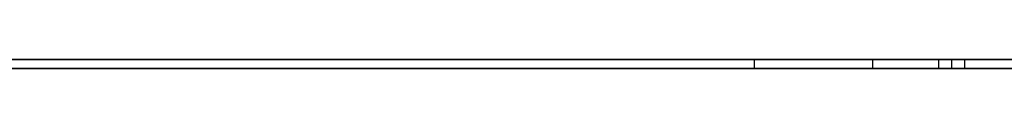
# Model space of a CAD drawing. Extents: x -3.09 to 3.09, y 0 to 2.31.
# Tile 155 of 177: x -1.3201725 to -1.3092117, y 2.2349 to 2.235. Entities that reach past the tile are written whole.
import ezdxf

# ---------------------------------------------------------------- set-up
doc = ezdxf.new("R2010")
doc.units = 0
doc.layers.get('0').update_dxf_attribs({"linetype": 'CONTINUOUS'})

# ---------------------------------------------------------------- blocks, each defined once
blk = doc.blocks.new('*U1')
at = {"extrusion": (0, 1, 0)}
for p, q in [((3.018, 2.235, -0.83), (-3.018, 2.235, -0.83)), ((-3.018, 2.235, 0.83), (3.018, 2.235, 0.83))]:
    blk.add_line(p, q, dxfattribs=at)
for p, q in [((3.018, 2.235, -0.83), (-3.018, 2.235, -0.83)), ((-1.311998, 2.235, -0.042325), (-1.311998, 2.2349, -0.042325)), ((-1.311998, 2.235, -0.042325), (-1.311998, 2.2349, -0.042325)), ((-1.310679, 2.235, -0.083734), (-1.310679, 2.2349, -0.083734)), ((-1.310679, 2.235, -0.083734), (-1.310679, 2.2349, -0.083734)), ((-1.309946, 2.235, -0.093848), (-1.309946, 2.2349, -0.093848)), ((-1.309946, 2.235, -0.093848), (-1.309946, 2.2349, -0.093848)), ((-1.309946, 2.235, -0.041812), (-1.309946, 2.2349, -0.041812)), ((-1.309946, 2.235, -0.041812), (-1.309946, 2.2349, -0.041812)), ((-1.309799, 2.235, -0.009711), (-1.309799, 2.2349, -0.009711)), ((-1.309799, 2.235, -0.009711), (-1.309799, 2.2349, -0.009711)), ((-1.309653, 2.235, 0.000916), (-1.309653, 2.2349, 0.000916)), ((-1.309653, 2.235, 0.000916), (-1.309653, 2.2349, 0.000916))]:
    blk.add_line(p, q)
at = {"extrusion": (0, 0, -1)}
blk.add_line((-3.018, 2.235, 0.83), (3.018, 2.235, 0.83), dxfattribs=at)
for points in [[(-1.30965, 2.235, 0.000916), (-1.31, 2.235, 0.000915), (-1.31034, 2.235, 0.000913), (-1.31068, 2.235, 0.000908), (-1.31101, 2.235, 0.000902), (-1.31135, 2.235, 0.000893), (-1.31169, 2.235, 0.000883), (-1.31202, 2.235, 0.000872), (-1.31235, 2.235, 0.000858), (-1.31268, 2.235, 0.000843), (-1.31301, 2.235, 0.000825), (-1.31334, 2.235, 0.000806), (-1.31366, 2.235, 0.000785), (-1.31399, 2.235, 0.000763), (-1.31431, 2.235, 0.000738), (-1.31463, 2.235, 0.000712), (-1.31495, 2.235, 0.000684), (-1.31527, 2.235, 0.000654), (-1.31558, 2.235, 0.000622), (-1.3159, 2.235, 0.000588), (-1.31621, 2.235, 0.000553), (-1.31652, 2.235, 0.000516), (-1.31683, 2.235, 0.000477), (-1.31714, 2.235, 0.000436), (-1.31744, 2.235, 0.000393), (-1.31775, 2.235, 0.000349), (-1.31805, 2.235, 0.000302), (-1.31835, 2.235, 0.000254), (-1.31865, 2.235, 0.000204), (-1.31895, 2.235, 0.000152), (-1.31925, 2.235, 0.000099), (-1.31954, 2.235, 0.000044), (-1.31984, 2.235, -0.000014), (-1.32013, 2.235, -0.000073), (-1.32042, 2.235, -0.000134)], [(-1.30965, 2.235, 0.000916), (-1.31, 2.235, 0.000915), (-1.31034, 2.235, 0.000913), (-1.31068, 2.235, 0.000908), (-1.31101, 2.235, 0.000902), (-1.31135, 2.235, 0.000893), (-1.31169, 2.235, 0.000883), (-1.31202, 2.235, 0.000872), (-1.31235, 2.235, 0.000858), (-1.31268, 2.235, 0.000843), (-1.31301, 2.235, 0.000825), (-1.31334, 2.235, 0.000806), (-1.31366, 2.235, 0.000785), (-1.31399, 2.235, 0.000763), (-1.31431, 2.235, 0.000738), (-1.31463, 2.235, 0.000712), (-1.31495, 2.235, 0.000684), (-1.31527, 2.235, 0.000654), (-1.31558, 2.235, 0.000622), (-1.3159, 2.235, 0.000588), (-1.31621, 2.235, 0.000553), (-1.31652, 2.235, 0.000516), (-1.31683, 2.235, 0.000477), (-1.31714, 2.235, 0.000436), (-1.31744, 2.235, 0.000393), (-1.31775, 2.235, 0.000349), (-1.31805, 2.235, 0.000302), (-1.31835, 2.235, 0.000254), (-1.31865, 2.235, 0.000204), (-1.31895, 2.235, 0.000152), (-1.31925, 2.235, 0.000099), (-1.31954, 2.235, 0.000044), (-1.31984, 2.235, -0.000014), (-1.32013, 2.235, -0.000073), (-1.32042, 2.235, -0.000134)], [(-1.32038, 2.235, -0.092753), (-1.32012, 2.235, -0.092811), (-1.31986, 2.235, -0.092868), (-1.3196, 2.235, -0.092923), (-1.31933, 2.235, -0.092977), (-1.31907, 2.235, -0.093029), (-1.3188, 2.235, -0.093079), (-1.31854, 2.235, -0.093128), (-1.31827, 2.235, -0.093175), (-1.318, 2.235, -0.093221), (-1.31773, 2.235, -0.093265), (-1.31746, 2.235, -0.093307), (-1.31718, 2.235, -0.093348), (-1.31691, 2.235, -0.093387), (-1.31663, 2.235, -0.093425), (-1.31636, 2.235, -0.093461), (-1.31608, 2.235, -0.093495), (-1.3158, 2.235, -0.093528), (-1.31552, 2.235, -0.093559), (-1.31524, 2.235, -0.093589), (-1.31495, 2.235, -0.093617), (-1.31467, 2.235, -0.093643), (-1.31438, 2.235, -0.093668), (-1.3141, 2.235, -0.093691), (-1.31381, 2.235, -0.093713), (-1.31352, 2.235, -0.093732), (-1.31323, 2.235, -0.093751), (-1.31294, 2.235, -0.093768), (-1.31264, 2.235, -0.093783), (-1.31235, 2.235, -0.093797), (-1.31205, 2.235, -0.093809), (-1.31176, 2.235, -0.093819), (-1.31146, 2.235, -0.093828), (-1.31116, 2.235, -0.093835), (-1.31086, 2.235, -0.09384), (-1.31055, 2.235, -0.093844), (-1.31025, 2.235, -0.093847), (-1.30995, 2.235, -0.093848)], [(-1.312, 2.235, -0.042325), (-1.31238, 2.235, -0.042416), (-1.31276, 2.235, -0.042507), (-1.31314, 2.235, -0.042598), (-1.31351, 2.235, -0.042689), (-1.31388, 2.235, -0.04278), (-1.31425, 2.235, -0.042872), (-1.31462, 2.235, -0.042964), (-1.31498, 2.235, -0.043056), (-1.31534, 2.235, -0.043149), (-1.3157, 2.235, -0.043242), (-1.31605, 2.235, -0.043335), (-1.31641, 2.235, -0.043428), (-1.31676, 2.235, -0.043521), (-1.3171, 2.235, -0.043615), (-1.31745, 2.235, -0.043709), (-1.31779, 2.235, -0.043803), (-1.31813, 2.235, -0.043897), (-1.31846, 2.235, -0.043991), (-1.3188, 2.235, -0.044086), (-1.31913, 2.235, -0.044181), (-1.31946, 2.235, -0.044276), (-1.31978, 2.235, -0.044372), (-1.3201, 2.235, -0.044467), (-1.32042, 2.235, -0.044563)], [(-1.312, 2.235, -0.042325), (-1.31238, 2.235, -0.042416), (-1.31276, 2.235, -0.042507), (-1.31314, 2.235, -0.042598), (-1.31351, 2.235, -0.042689), (-1.31388, 2.235, -0.04278), (-1.31425, 2.235, -0.042872), (-1.31462, 2.235, -0.042964), (-1.31498, 2.235, -0.043056), (-1.31534, 2.235, -0.043149), (-1.3157, 2.235, -0.043242), (-1.31605, 2.235, -0.043335), (-1.31641, 2.235, -0.043428), (-1.31676, 2.235, -0.043521), (-1.3171, 2.235, -0.043615), (-1.31745, 2.235, -0.043709), (-1.31779, 2.235, -0.043803), (-1.31813, 2.235, -0.043897), (-1.31846, 2.235, -0.043991), (-1.3188, 2.235, -0.044086), (-1.31913, 2.235, -0.044181), (-1.31946, 2.235, -0.044276), (-1.31978, 2.235, -0.044372), (-1.3201, 2.235, -0.044467), (-1.32042, 2.235, -0.044563)], [(-1.32038, 2.235, -0.092753), (-1.32012, 2.235, -0.092811), (-1.31986, 2.235, -0.092868), (-1.3196, 2.235, -0.092923), (-1.31933, 2.235, -0.092977), (-1.31907, 2.235, -0.093029), (-1.3188, 2.235, -0.093079), (-1.31854, 2.235, -0.093128), (-1.31827, 2.235, -0.093175), (-1.318, 2.235, -0.093221), (-1.31773, 2.235, -0.093265), (-1.31746, 2.235, -0.093307), (-1.31718, 2.235, -0.093348), (-1.31691, 2.235, -0.093387), (-1.31663, 2.235, -0.093425), (-1.31636, 2.235, -0.093461), (-1.31608, 2.235, -0.093495), (-1.3158, 2.235, -0.093528), (-1.31552, 2.235, -0.093559), (-1.31524, 2.235, -0.093589), (-1.31495, 2.235, -0.093617), (-1.31467, 2.235, -0.093643), (-1.31438, 2.235, -0.093668), (-1.3141, 2.235, -0.093691), (-1.31381, 2.235, -0.093713), (-1.31352, 2.235, -0.093732), (-1.31323, 2.235, -0.093751), (-1.31294, 2.235, -0.093768), (-1.31264, 2.235, -0.093783), (-1.31235, 2.235, -0.093797), (-1.31205, 2.235, -0.093809), (-1.31176, 2.235, -0.093819), (-1.31146, 2.235, -0.093828), (-1.31116, 2.235, -0.093835), (-1.31086, 2.235, -0.09384), (-1.31055, 2.235, -0.093844), (-1.31025, 2.235, -0.093847), (-1.30995, 2.235, -0.093848)], [(-1.3202, 2.235, -0.011505), (-1.32003, 2.235, -0.011438), (-1.31986, 2.235, -0.011373), (-1.31968, 2.235, -0.011308), (-1.31951, 2.235, -0.011245), (-1.31933, 2.235, -0.011183), (-1.31916, 2.235, -0.011122), (-1.31898, 2.235, -0.011063), (-1.3188, 2.235, -0.011005), (-1.31862, 2.235, -0.010948), (-1.31844, 2.235, -0.010892), (-1.31826, 2.235, -0.010838), (-1.31808, 2.235, -0.010785), (-1.31789, 2.235, -0.010733), (-1.31771, 2.235, -0.010683), (-1.31752, 2.235, -0.010633), (-1.31734, 2.235, -0.010585), (-1.31715, 2.235, -0.010539), (-1.31696, 2.235, -0.010493), (-1.31678, 2.235, -0.010449), (-1.31659, 2.235, -0.010407), (-1.31639, 2.235, -0.010365), (-1.3162, 2.235, -0.010325), (-1.31601, 2.235, -0.010286), (-1.31582, 2.235, -0.010248), (-1.31562, 2.235, -0.010212), (-1.31543, 2.235, -0.010177), (-1.31523, 2.235, -0.010143), (-1.31503, 2.235, -0.01011), (-1.31484, 2.235, -0.010079), (-1.31464, 2.235, -0.010049), (-1.31444, 2.235, -0.01002), (-1.31423, 2.235, -0.009993), (-1.31403, 2.235, -0.009966), (-1.31383, 2.235, -0.009942), (-1.31363, 2.235, -0.009918), (-1.31342, 2.235, -0.009896), (-1.31322, 2.235, -0.009874), (-1.31301, 2.235, -0.009855), (-1.3128, 2.235, -0.009836), (-1.31259, 2.235, -0.009819), (-1.31238, 2.235, -0.009803), (-1.31217, 2.235, -0.009788), (-1.31196, 2.235, -0.009775), (-1.31175, 2.235, -0.009763), (-1.31154, 2.235, -0.009752), (-1.31132, 2.235, -0.009742), (-1.31111, 2.235, -0.009734), (-1.31089, 2.235, -0.009727), (-1.31068, 2.235, -0.009721), (-1.31046, 2.235, -0.009717), (-1.31024, 2.235, -0.009713), (-1.31002, 2.235, -0.009712), (-1.3098, 2.235, -0.009711)], [(-1.3202, 2.235, -0.011505), (-1.32003, 2.235, -0.011438), (-1.31986, 2.235, -0.011373), (-1.31968, 2.235, -0.011308), (-1.31951, 2.235, -0.011245), (-1.31933, 2.235, -0.011183), (-1.31916, 2.235, -0.011122), (-1.31898, 2.235, -0.011063), (-1.3188, 2.235, -0.011005), (-1.31862, 2.235, -0.010948), (-1.31844, 2.235, -0.010892), (-1.31826, 2.235, -0.010838), (-1.31808, 2.235, -0.010785), (-1.31789, 2.235, -0.010733), (-1.31771, 2.235, -0.010683), (-1.31752, 2.235, -0.010633), (-1.31734, 2.235, -0.010585), (-1.31715, 2.235, -0.010539), (-1.31696, 2.235, -0.010493), (-1.31678, 2.235, -0.010449), (-1.31659, 2.235, -0.010407), (-1.31639, 2.235, -0.010365), (-1.3162, 2.235, -0.010325), (-1.31601, 2.235, -0.010286), (-1.31582, 2.235, -0.010248), (-1.31562, 2.235, -0.010212), (-1.31543, 2.235, -0.010177), (-1.31523, 2.235, -0.010143), (-1.31503, 2.235, -0.01011), (-1.31484, 2.235, -0.010079), (-1.31464, 2.235, -0.010049), (-1.31444, 2.235, -0.01002), (-1.31423, 2.235, -0.009993), (-1.31403, 2.235, -0.009966), (-1.31383, 2.235, -0.009942), (-1.31363, 2.235, -0.009918), (-1.31342, 2.235, -0.009896), (-1.31322, 2.235, -0.009874), (-1.31301, 2.235, -0.009855), (-1.3128, 2.235, -0.009836), (-1.31259, 2.235, -0.009819), (-1.31238, 2.235, -0.009803), (-1.31217, 2.235, -0.009788), (-1.31196, 2.235, -0.009775), (-1.31175, 2.235, -0.009763), (-1.31154, 2.235, -0.009752), (-1.31132, 2.235, -0.009742), (-1.31111, 2.235, -0.009734), (-1.31089, 2.235, -0.009727), (-1.31068, 2.235, -0.009721), (-1.31046, 2.235, -0.009717), (-1.31024, 2.235, -0.009713), (-1.31002, 2.235, -0.009712), (-1.3098, 2.235, -0.009711)], [(-1.31068, 2.235, -0.083734), (-1.31087, 2.235, -0.083733), (-1.31105, 2.235, -0.083732), (-1.31124, 2.235, -0.08373), (-1.31143, 2.235, -0.083727), (-1.31161, 2.235, -0.083723), (-1.3118, 2.235, -0.083718), (-1.31198, 2.235, -0.083712), (-1.31216, 2.235, -0.083706), (-1.31235, 2.235, -0.083698), (-1.31253, 2.235, -0.08369), (-1.31271, 2.235, -0.083681), (-1.31289, 2.235, -0.083671), (-1.31307, 2.235, -0.08366), (-1.31324, 2.235, -0.083649), (-1.31342, 2.235, -0.083636), (-1.3136, 2.235, -0.083623), (-1.31377, 2.235, -0.083608), (-1.31395, 2.235, -0.083593), (-1.31412, 2.235, -0.083577), (-1.3143, 2.235, -0.08356), (-1.31447, 2.235, -0.083542), (-1.31464, 2.235, -0.083524), (-1.31481, 2.235, -0.083504), (-1.31498, 2.235, -0.083484), (-1.31515, 2.235, -0.083462), (-1.31532, 2.235, -0.08344), (-1.31549, 2.235, -0.083417), (-1.31565, 2.235, -0.083393), (-1.31582, 2.235, -0.083369), (-1.31598, 2.235, -0.083343), (-1.31615, 2.235, -0.083317), (-1.31631, 2.235, -0.083289), (-1.31648, 2.235, -0.083261), (-1.31664, 2.235, -0.083232), (-1.3168, 2.235, -0.083202), (-1.31696, 2.235, -0.083171), (-1.31712, 2.235, -0.08314), (-1.31728, 2.235, -0.083107), (-1.31744, 2.235, -0.083074), (-1.31759, 2.235, -0.083039), (-1.31775, 2.235, -0.083004), (-1.31791, 2.235, -0.082968), (-1.31806, 2.235, -0.082931), (-1.31822, 2.235, -0.082894), (-1.31837, 2.235, -0.082855), (-1.31852, 2.235, -0.082816), (-1.31867, 2.235, -0.082775), (-1.31882, 2.235, -0.082734), (-1.31897, 2.235, -0.082692), (-1.31912, 2.235, -0.082649), (-1.31927, 2.235, -0.082605), (-1.31942, 2.235, -0.08256), (-1.31957, 2.235, -0.082515), (-1.31971, 2.235, -0.082468), (-1.31986, 2.235, -0.082421), (-1.32, 2.235, -0.082373), (-1.32015, 2.235, -0.082324), (-1.32029, 2.235, -0.082274)], [(-1.32025, 2.235, -0.057621), (-1.32001, 2.235, -0.057513), (-1.31977, 2.235, -0.057407), (-1.31953, 2.235, -0.057301), (-1.31928, 2.235, -0.057195), (-1.31903, 2.235, -0.057091), (-1.31877, 2.235, -0.056987), (-1.31852, 2.235, -0.056883), (-1.31826, 2.235, -0.05678), (-1.318, 2.235, -0.056678), (-1.31774, 2.235, -0.056577), (-1.31747, 2.235, -0.056476), (-1.3172, 2.235, -0.056376), (-1.31693, 2.235, -0.056277), (-1.31665, 2.235, -0.056178), (-1.31638, 2.235, -0.05608), (-1.3161, 2.235, -0.055982), (-1.31581, 2.235, -0.055886), (-1.31553, 2.235, -0.055789), (-1.31524, 2.235, -0.055694), (-1.31495, 2.235, -0.055599), (-1.31465, 2.235, -0.055505), (-1.31435, 2.235, -0.055411), (-1.31405, 2.235, -0.055318), (-1.31375, 2.235, -0.055226), (-1.31345, 2.235, -0.055135), (-1.31314, 2.235, -0.055044), (-1.31283, 2.235, -0.054953), (-1.31251, 2.235, -0.054864), (-1.3122, 2.235, -0.054775), (-1.31188, 2.235, -0.054686), (-1.31156, 2.235, -0.054599), (-1.31123, 2.235, -0.054512), (-1.31091, 2.235, -0.054425), (-1.31058, 2.235, -0.05434), (-1.31024, 2.235, -0.054255), (-1.30991, 2.235, -0.05417), (-1.30957, 2.235, -0.054087), (-1.30923, 2.235, -0.054003), (-1.30888, 2.235, -0.053921)], [(-1.32025, 2.235, -0.057621), (-1.32001, 2.235, -0.057513), (-1.31977, 2.235, -0.057407), (-1.31953, 2.235, -0.057301), (-1.31928, 2.235, -0.057195), (-1.31903, 2.235, -0.057091), (-1.31877, 2.235, -0.056987), (-1.31852, 2.235, -0.056883), (-1.31826, 2.235, -0.05678), (-1.318, 2.235, -0.056678), (-1.31774, 2.235, -0.056577), (-1.31747, 2.235, -0.056476), (-1.3172, 2.235, -0.056376), (-1.31693, 2.235, -0.056277), (-1.31665, 2.235, -0.056178), (-1.31638, 2.235, -0.05608), (-1.3161, 2.235, -0.055982), (-1.31581, 2.235, -0.055886), (-1.31553, 2.235, -0.055789), (-1.31524, 2.235, -0.055694), (-1.31495, 2.235, -0.055599), (-1.31465, 2.235, -0.055505), (-1.31435, 2.235, -0.055411), (-1.31405, 2.235, -0.055318), (-1.31375, 2.235, -0.055226), (-1.31345, 2.235, -0.055135), (-1.31314, 2.235, -0.055044), (-1.31283, 2.235, -0.054953), (-1.31251, 2.235, -0.054864), (-1.3122, 2.235, -0.054775), (-1.31188, 2.235, -0.054686), (-1.31156, 2.235, -0.054599), (-1.31123, 2.235, -0.054512), (-1.31091, 2.235, -0.054425), (-1.31058, 2.235, -0.05434), (-1.31024, 2.235, -0.054255), (-1.30991, 2.235, -0.05417), (-1.30957, 2.235, -0.054087), (-1.30923, 2.235, -0.054003), (-1.30888, 2.235, -0.053921)], [(-1.31068, 2.235, -0.083734), (-1.31087, 2.235, -0.083733), (-1.31105, 2.235, -0.083732), (-1.31124, 2.235, -0.08373), (-1.31143, 2.235, -0.083727), (-1.31161, 2.235, -0.083723), (-1.3118, 2.235, -0.083718), (-1.31198, 2.235, -0.083712), (-1.31216, 2.235, -0.083706), (-1.31235, 2.235, -0.083698), (-1.31253, 2.235, -0.08369), (-1.31271, 2.235, -0.083681), (-1.31289, 2.235, -0.083671), (-1.31307, 2.235, -0.08366), (-1.31324, 2.235, -0.083649), (-1.31342, 2.235, -0.083636), (-1.3136, 2.235, -0.083623), (-1.31377, 2.235, -0.083608), (-1.31395, 2.235, -0.083593), (-1.31412, 2.235, -0.083577), (-1.3143, 2.235, -0.08356), (-1.31447, 2.235, -0.083542), (-1.31464, 2.235, -0.083524), (-1.31481, 2.235, -0.083504), (-1.31498, 2.235, -0.083484), (-1.31515, 2.235, -0.083462), (-1.31532, 2.235, -0.08344), (-1.31549, 2.235, -0.083417), (-1.31565, 2.235, -0.083393), (-1.31582, 2.235, -0.083369), (-1.31598, 2.235, -0.083343), (-1.31615, 2.235, -0.083317), (-1.31631, 2.235, -0.083289), (-1.31648, 2.235, -0.083261), (-1.31664, 2.235, -0.083232), (-1.3168, 2.235, -0.083202), (-1.31696, 2.235, -0.083171), (-1.31712, 2.235, -0.08314), (-1.31728, 2.235, -0.083107), (-1.31744, 2.235, -0.083074), (-1.31759, 2.235, -0.083039), (-1.31775, 2.235, -0.083004), (-1.31791, 2.235, -0.082968), (-1.31806, 2.235, -0.082931), (-1.31822, 2.235, -0.082894), (-1.31837, 2.235, -0.082855), (-1.31852, 2.235, -0.082816), (-1.31867, 2.235, -0.082775), (-1.31882, 2.235, -0.082734), (-1.31897, 2.235, -0.082692), (-1.31912, 2.235, -0.082649), (-1.31927, 2.235, -0.082605), (-1.31942, 2.235, -0.08256), (-1.31957, 2.235, -0.082515), (-1.31971, 2.235, -0.082468), (-1.31986, 2.235, -0.082421), (-1.32, 2.235, -0.082373), (-1.32015, 2.235, -0.082324), (-1.32029, 2.235, -0.082274)], [(-1.30995, 2.235, -0.041812), (-1.30997, 2.235, -0.041816), (-1.30999, 2.235, -0.041821), (-1.31001, 2.235, -0.041826), (-1.31003, 2.235, -0.04183), (-1.31005, 2.235, -0.041835), (-1.31007, 2.235, -0.041839), (-1.31009, 2.235, -0.041844), (-1.31011, 2.235, -0.041848), (-1.31013, 2.235, -0.041853), (-1.31015, 2.235, -0.041858), (-1.31017, 2.235, -0.041862), (-1.31019, 2.235, -0.041867), (-1.31021, 2.235, -0.041871), (-1.31023, 2.235, -0.041876), (-1.31025, 2.235, -0.04188), (-1.31027, 2.235, -0.041885), (-1.31029, 2.235, -0.041889), (-1.31031, 2.235, -0.041894), (-1.31033, 2.235, -0.041898), (-1.31035, 2.235, -0.041902), (-1.31037, 2.235, -0.041907), (-1.31039, 2.235, -0.041911), (-1.3104, 2.235, -0.041916), (-1.31042, 2.235, -0.04192), (-1.31044, 2.235, -0.041924), (-1.31046, 2.235, -0.041929), (-1.31048, 2.235, -0.041933), (-1.3105, 2.235, -0.041938), (-1.31052, 2.235, -0.041942), (-1.31054, 2.235, -0.041946), (-1.31055, 2.235, -0.041951), (-1.31057, 2.235, -0.041955), (-1.31059, 2.235, -0.041959), (-1.31061, 2.235, -0.041964), (-1.31063, 2.235, -0.041968), (-1.31065, 2.235, -0.041972), (-1.31066, 2.235, -0.041976), (-1.31068, 2.235, -0.041981), (-1.3107, 2.235, -0.041985), (-1.31072, 2.235, -0.041989), (-1.31074, 2.235, -0.041994), (-1.31075, 2.235, -0.041998), (-1.31077, 2.235, -0.042002), (-1.31079, 2.235, -0.042006), (-1.31081, 2.235, -0.04201), (-1.31082, 2.235, -0.042015), (-1.31084, 2.235, -0.042019), (-1.31086, 2.235, -0.042023), (-1.31088, 2.235, -0.042027), (-1.31089, 2.235, -0.042031), (-1.31091, 2.235, -0.042036), (-1.31093, 2.235, -0.04204), (-1.31094, 2.235, -0.042044), (-1.31096, 2.235, -0.042048), (-1.31098, 2.235, -0.042052), (-1.311, 2.235, -0.042056), (-1.31101, 2.235, -0.04206), (-1.31103, 2.235, -0.042064), (-1.31104, 2.235, -0.042068), (-1.31106, 2.235, -0.042072), (-1.31108, 2.235, -0.042077), (-1.31109, 2.235, -0.042081), (-1.31111, 2.235, -0.042085), (-1.31113, 2.235, -0.042089), (-1.31114, 2.235, -0.042093), (-1.31116, 2.235, -0.042097), (-1.31117, 2.235, -0.042101), (-1.31119, 2.235, -0.042105), (-1.31121, 2.235, -0.042109), (-1.31122, 2.235, -0.042113), (-1.31124, 2.235, -0.042117), (-1.31125, 2.235, -0.042121), (-1.31127, 2.235, -0.042125), (-1.31128, 2.235, -0.042129), (-1.3113, 2.235, -0.042133), (-1.31131, 2.235, -0.042137), (-1.31133, 2.235, -0.04214), (-1.31134, 2.235, -0.042144), (-1.31136, 2.235, -0.042148), (-1.31138, 2.235, -0.042152), (-1.31139, 2.235, -0.042156), (-1.3114, 2.235, -0.04216), (-1.31142, 2.235, -0.042164), (-1.31143, 2.235, -0.042168), (-1.31145, 2.235, -0.042171), (-1.31146, 2.235, -0.042175), (-1.31148, 2.235, -0.042179), (-1.31149, 2.235, -0.042183), (-1.31151, 2.235, -0.042187), (-1.31152, 2.235, -0.042191), (-1.31154, 2.235, -0.042194), (-1.31155, 2.235, -0.042198), (-1.31156, 2.235, -0.042202), (-1.31158, 2.235, -0.042206), (-1.31159, 2.235, -0.042209), (-1.31161, 2.235, -0.042213), (-1.31162, 2.235, -0.042217), (-1.31163, 2.235, -0.042221), (-1.31165, 2.235, -0.042224), (-1.31166, 2.235, -0.042228), (-1.31167, 2.235, -0.042232), (-1.31169, 2.235, -0.042236), (-1.3117, 2.235, -0.042239), (-1.31171, 2.235, -0.042243), (-1.31173, 2.235, -0.042246), (-1.31174, 2.235, -0.04225), (-1.31175, 2.235, -0.042254), (-1.31177, 2.235, -0.042258), (-1.31178, 2.235, -0.042261), (-1.31179, 2.235, -0.042265), (-1.3118, 2.235, -0.042268), (-1.31182, 2.235, -0.042272), (-1.31183, 2.235, -0.042276), (-1.31184, 2.235, -0.042279), (-1.31185, 2.235, -0.042283), (-1.31187, 2.235, -0.042286), (-1.31188, 2.235, -0.04229), (-1.31189, 2.235, -0.042293), (-1.3119, 2.235, -0.042297), (-1.31192, 2.235, -0.0423), (-1.31193, 2.235, -0.042304), (-1.31194, 2.235, -0.042307), (-1.31195, 2.235, -0.042311), (-1.31196, 2.235, -0.042314), (-1.31197, 2.235, -0.042318), (-1.31199, 2.235, -0.042321), (-1.312, 2.235, -0.042325)], [(-1.30995, 2.235, -0.041812), (-1.30997, 2.235, -0.041816), (-1.30999, 2.235, -0.041821), (-1.31001, 2.235, -0.041826), (-1.31003, 2.235, -0.04183), (-1.31005, 2.235, -0.041835), (-1.31007, 2.235, -0.041839), (-1.31009, 2.235, -0.041844), (-1.31011, 2.235, -0.041848), (-1.31013, 2.235, -0.041853), (-1.31015, 2.235, -0.041858), (-1.31017, 2.235, -0.041862), (-1.31019, 2.235, -0.041867), (-1.31021, 2.235, -0.041871), (-1.31023, 2.235, -0.041876), (-1.31025, 2.235, -0.04188), (-1.31027, 2.235, -0.041885), (-1.31029, 2.235, -0.041889), (-1.31031, 2.235, -0.041894), (-1.31033, 2.235, -0.041898), (-1.31035, 2.235, -0.041902), (-1.31037, 2.235, -0.041907), (-1.31039, 2.235, -0.041911), (-1.3104, 2.235, -0.041916), (-1.31042, 2.235, -0.04192), (-1.31044, 2.235, -0.041924), (-1.31046, 2.235, -0.041929), (-1.31048, 2.235, -0.041933), (-1.3105, 2.235, -0.041938), (-1.31052, 2.235, -0.041942), (-1.31054, 2.235, -0.041946), (-1.31055, 2.235, -0.041951), (-1.31057, 2.235, -0.041955), (-1.31059, 2.235, -0.041959), (-1.31061, 2.235, -0.041964), (-1.31063, 2.235, -0.041968), (-1.31065, 2.235, -0.041972), (-1.31066, 2.235, -0.041976), (-1.31068, 2.235, -0.041981), (-1.3107, 2.235, -0.041985), (-1.31072, 2.235, -0.041989), (-1.31074, 2.235, -0.041994), (-1.31075, 2.235, -0.041998), (-1.31077, 2.235, -0.042002), (-1.31079, 2.235, -0.042006), (-1.31081, 2.235, -0.04201), (-1.31082, 2.235, -0.042015), (-1.31084, 2.235, -0.042019), (-1.31086, 2.235, -0.042023), (-1.31088, 2.235, -0.042027), (-1.31089, 2.235, -0.042031), (-1.31091, 2.235, -0.042036), (-1.31093, 2.235, -0.04204), (-1.31094, 2.235, -0.042044), (-1.31096, 2.235, -0.042048), (-1.31098, 2.235, -0.042052), (-1.311, 2.235, -0.042056), (-1.31101, 2.235, -0.04206), (-1.31103, 2.235, -0.042064), (-1.31104, 2.235, -0.042068), (-1.31106, 2.235, -0.042072), (-1.31108, 2.235, -0.042077), (-1.31109, 2.235, -0.042081), (-1.31111, 2.235, -0.042085), (-1.31113, 2.235, -0.042089), (-1.31114, 2.235, -0.042093), (-1.31116, 2.235, -0.042097), (-1.31117, 2.235, -0.042101), (-1.31119, 2.235, -0.042105), (-1.31121, 2.235, -0.042109), (-1.31122, 2.235, -0.042113), (-1.31124, 2.235, -0.042117), (-1.31125, 2.235, -0.042121), (-1.31127, 2.235, -0.042125), (-1.31128, 2.235, -0.042129), (-1.3113, 2.235, -0.042133), (-1.31131, 2.235, -0.042137), (-1.31133, 2.235, -0.04214), (-1.31134, 2.235, -0.042144), (-1.31136, 2.235, -0.042148), (-1.31138, 2.235, -0.042152), (-1.31139, 2.235, -0.042156), (-1.3114, 2.235, -0.04216), (-1.31142, 2.235, -0.042164), (-1.31143, 2.235, -0.042168), (-1.31145, 2.235, -0.042171), (-1.31146, 2.235, -0.042175), (-1.31148, 2.235, -0.042179), (-1.31149, 2.235, -0.042183), (-1.31151, 2.235, -0.042187), (-1.31152, 2.235, -0.042191), (-1.31154, 2.235, -0.042194), (-1.31155, 2.235, -0.042198), (-1.31156, 2.235, -0.042202), (-1.31158, 2.235, -0.042206), (-1.31159, 2.235, -0.042209), (-1.31161, 2.235, -0.042213), (-1.31162, 2.235, -0.042217), (-1.31163, 2.235, -0.042221), (-1.31165, 2.235, -0.042224), (-1.31166, 2.235, -0.042228), (-1.31167, 2.235, -0.042232), (-1.31169, 2.235, -0.042236), (-1.3117, 2.235, -0.042239), (-1.31171, 2.235, -0.042243), (-1.31173, 2.235, -0.042246), (-1.31174, 2.235, -0.04225), (-1.31175, 2.235, -0.042254), (-1.31177, 2.235, -0.042258), (-1.31178, 2.235, -0.042261), (-1.31179, 2.235, -0.042265), (-1.3118, 2.235, -0.042268), (-1.31182, 2.235, -0.042272), (-1.31183, 2.235, -0.042276), (-1.31184, 2.235, -0.042279), (-1.31185, 2.235, -0.042283), (-1.31187, 2.235, -0.042286), (-1.31188, 2.235, -0.04229), (-1.31189, 2.235, -0.042293), (-1.3119, 2.235, -0.042297), (-1.31192, 2.235, -0.0423), (-1.31193, 2.235, -0.042304), (-1.31194, 2.235, -0.042307), (-1.31195, 2.235, -0.042311), (-1.31196, 2.235, -0.042314), (-1.31197, 2.235, -0.042318), (-1.31199, 2.235, -0.042321), (-1.312, 2.235, -0.042325)], [(-1.3091, 2.235, -0.0837), (-1.30929, 2.235, -0.083708), (-1.30949, 2.235, -0.083715), (-1.30968, 2.235, -0.08372), (-1.30988, 2.235, -0.083725), (-1.31008, 2.235, -0.083729), (-1.31028, 2.235, -0.083732), (-1.31048, 2.235, -0.083733), (-1.31068, 2.235, -0.083734)], [(-1.3091, 2.235, -0.0837), (-1.30929, 2.235, -0.083708), (-1.30949, 2.235, -0.083715), (-1.30968, 2.235, -0.08372), (-1.30988, 2.235, -0.083725), (-1.31008, 2.235, -0.083729), (-1.31028, 2.235, -0.083732), (-1.31048, 2.235, -0.083733), (-1.31068, 2.235, -0.083734)], [(-1.30995, 2.235, -0.093848), (-1.30963, 2.235, -0.093847), (-1.30932, 2.235, -0.093844), (-1.30901, 2.235, -0.09384)], [(-1.30889, 2.235, -0.041556), (-1.30924, 2.235, -0.041642), (-1.30959, 2.235, -0.041727), (-1.30995, 2.235, -0.041812)], [(-1.30889, 2.235, -0.041556), (-1.30924, 2.235, -0.041642), (-1.30959, 2.235, -0.041727), (-1.30995, 2.235, -0.041812)], [(-1.30995, 2.235, -0.093848), (-1.30963, 2.235, -0.093847), (-1.30932, 2.235, -0.093844), (-1.30901, 2.235, -0.09384)], [(-1.3098, 2.235, -0.009711), (-1.30958, 2.235, -0.009711), (-1.30936, 2.235, -0.009713), (-1.30915, 2.235, -0.009715)], [(-1.3098, 2.235, -0.009711), (-1.30958, 2.235, -0.009711), (-1.30936, 2.235, -0.009713), (-1.30915, 2.235, -0.009715)], [(-1.30899, 2.235, 0.000913), (-1.30932, 2.235, 0.000915), (-1.30965, 2.235, 0.000916)], [(-1.30899, 2.235, 0.000913), (-1.30932, 2.235, 0.000915), (-1.30965, 2.235, 0.000916)], [(-1.32059, 2.2349, -0.00017), (-1.32015, 2.2349, -0.000078), (-1.31971, 2.2349, 0.00001), (-1.31927, 2.2349, 0.000095), (-1.31882, 2.2349, 0.000175), (-1.31837, 2.2349, 0.000251), (-1.31792, 2.2349, 0.000323), (-1.31746, 2.2349, 0.00039), (-1.317, 2.2349, 0.000454), (-1.31654, 2.2349, 0.000514), (-1.31607, 2.2349, 0.000569), (-1.3156, 2.2349, 0.00062), (-1.31512, 2.2349, 0.000668), (-1.31464, 2.2349, 0.000711), (-1.31416, 2.2349, 0.00075), (-1.31367, 2.2349, 0.000785), (-1.31318, 2.2349, 0.000816), (-1.31269, 2.2349, 0.000842), (-1.31219, 2.2349, 0.000865), (-1.31169, 2.2349, 0.000883), (-1.31119, 2.2349, 0.000898), (-1.31068, 2.2349, 0.000908), (-1.31017, 2.2349, 0.000914), (-1.30965, 2.2349, 0.000916)], [(-1.32059, 2.2349, -0.00017), (-1.32015, 2.2349, -0.000078), (-1.31971, 2.2349, 0.00001), (-1.31927, 2.2349, 0.000095), (-1.31882, 2.2349, 0.000175), (-1.31837, 2.2349, 0.000251), (-1.31792, 2.2349, 0.000323), (-1.31746, 2.2349, 0.00039), (-1.317, 2.2349, 0.000454), (-1.31654, 2.2349, 0.000514), (-1.31607, 2.2349, 0.000569), (-1.3156, 2.2349, 0.00062), (-1.31512, 2.2349, 0.000668), (-1.31464, 2.2349, 0.000711), (-1.31416, 2.2349, 0.00075), (-1.31367, 2.2349, 0.000785), (-1.31318, 2.2349, 0.000816), (-1.31269, 2.2349, 0.000842), (-1.31219, 2.2349, 0.000865), (-1.31169, 2.2349, 0.000883), (-1.31119, 2.2349, 0.000898), (-1.31068, 2.2349, 0.000908), (-1.31017, 2.2349, 0.000914), (-1.30965, 2.2349, 0.000916)], [(-1.30995, 2.2349, -0.093848), (-1.3104, 2.2349, -0.093846), (-1.31086, 2.2349, -0.09384), (-1.31131, 2.2349, -0.093831), (-1.31176, 2.2349, -0.093819), (-1.31221, 2.2349, -0.093802), (-1.31265, 2.2349, -0.093783), (-1.31309, 2.2349, -0.093759), (-1.31353, 2.2349, -0.093732), (-1.31396, 2.2349, -0.093701), (-1.3144, 2.2349, -0.093667), (-1.31482, 2.2349, -0.093629), (-1.31525, 2.2349, -0.093587), (-1.31567, 2.2349, -0.093542), (-1.3161, 2.2349, -0.093493), (-1.31651, 2.2349, -0.093441), (-1.31693, 2.2349, -0.093385), (-1.31734, 2.2349, -0.093325), (-1.31775, 2.2349, -0.093262), (-1.31816, 2.2349, -0.093195), (-1.31856, 2.2349, -0.093124), (-1.31896, 2.2349, -0.09305), (-1.31936, 2.2349, -0.092972), (-1.31975, 2.2349, -0.092891), (-1.32014, 2.2349, -0.092806), (-1.32053, 2.2349, -0.092717)], [(-1.32044, 2.2349, -0.044569), (-1.31996, 2.2349, -0.044425), (-1.31947, 2.2349, -0.044282), (-1.31898, 2.2349, -0.044138), (-1.31848, 2.2349, -0.043996), (-1.31797, 2.2349, -0.043854), (-1.31746, 2.2349, -0.043712), (-1.31694, 2.2349, -0.043571), (-1.31642, 2.2349, -0.043431), (-1.31589, 2.2349, -0.043291), (-1.31535, 2.2349, -0.043151), (-1.31481, 2.2349, -0.043012), (-1.31426, 2.2349, -0.042874), (-1.3137, 2.2349, -0.042736), (-1.31314, 2.2349, -0.042598), (-1.31257, 2.2349, -0.042461), (-1.312, 2.2349, -0.042325)], [(-1.32044, 2.2349, -0.044569), (-1.31996, 2.2349, -0.044425), (-1.31947, 2.2349, -0.044282), (-1.31898, 2.2349, -0.044138), (-1.31848, 2.2349, -0.043996), (-1.31797, 2.2349, -0.043854), (-1.31746, 2.2349, -0.043712), (-1.31694, 2.2349, -0.043571), (-1.31642, 2.2349, -0.043431), (-1.31589, 2.2349, -0.043291), (-1.31535, 2.2349, -0.043151), (-1.31481, 2.2349, -0.043012), (-1.31426, 2.2349, -0.042874), (-1.3137, 2.2349, -0.042736), (-1.31314, 2.2349, -0.042598), (-1.31257, 2.2349, -0.042461), (-1.312, 2.2349, -0.042325)], [(-1.30995, 2.2349, -0.093848), (-1.3104, 2.2349, -0.093846), (-1.31086, 2.2349, -0.09384), (-1.31131, 2.2349, -0.093831), (-1.31176, 2.2349, -0.093819), (-1.31221, 2.2349, -0.093802), (-1.31265, 2.2349, -0.093783), (-1.31309, 2.2349, -0.093759), (-1.31353, 2.2349, -0.093732), (-1.31396, 2.2349, -0.093701), (-1.3144, 2.2349, -0.093667), (-1.31482, 2.2349, -0.093629), (-1.31525, 2.2349, -0.093587), (-1.31567, 2.2349, -0.093542), (-1.3161, 2.2349, -0.093493), (-1.31651, 2.2349, -0.093441), (-1.31693, 2.2349, -0.093385), (-1.31734, 2.2349, -0.093325), (-1.31775, 2.2349, -0.093262), (-1.31816, 2.2349, -0.093195), (-1.31856, 2.2349, -0.093124), (-1.31896, 2.2349, -0.09305), (-1.31936, 2.2349, -0.092972), (-1.31975, 2.2349, -0.092891), (-1.32014, 2.2349, -0.092806), (-1.32053, 2.2349, -0.092717)], [(-1.3098, 2.2349, -0.009711), (-1.31013, 2.2349, -0.009712), (-1.31046, 2.2349, -0.009717), (-1.31079, 2.2349, -0.009724), (-1.31111, 2.2349, -0.009734), (-1.31143, 2.2349, -0.009747), (-1.31176, 2.2349, -0.009763), (-1.31207, 2.2349, -0.009782), (-1.31239, 2.2349, -0.009803), (-1.31271, 2.2349, -0.009828), (-1.31302, 2.2349, -0.009855), (-1.31333, 2.2349, -0.009886), (-1.31364, 2.2349, -0.009919), (-1.31394, 2.2349, -0.009955), (-1.31425, 2.2349, -0.009994), (-1.31455, 2.2349, -0.010036), (-1.31485, 2.2349, -0.010081), (-1.31515, 2.2349, -0.010129), (-1.31544, 2.2349, -0.010179), (-1.31573, 2.2349, -0.010233), (-1.31603, 2.2349, -0.010289), (-1.31631, 2.2349, -0.010348), (-1.3166, 2.2349, -0.01041), (-1.31689, 2.2349, -0.010475), (-1.31717, 2.2349, -0.010543), (-1.31745, 2.2349, -0.010614), (-1.31773, 2.2349, -0.010688), (-1.31801, 2.2349, -0.010764), (-1.31828, 2.2349, -0.010844), (-1.31855, 2.2349, -0.010926), (-1.31882, 2.2349, -0.011011), (-1.31909, 2.2349, -0.011099), (-1.31936, 2.2349, -0.011191), (-1.31962, 2.2349, -0.011284), (-1.31988, 2.2349, -0.011381), (-1.32014, 2.2349, -0.011481), (-1.3204, 2.2349, -0.011584)], [(-1.3098, 2.2349, -0.009711), (-1.31013, 2.2349, -0.009712), (-1.31046, 2.2349, -0.009717), (-1.31079, 2.2349, -0.009724), (-1.31111, 2.2349, -0.009734), (-1.31143, 2.2349, -0.009747), (-1.31176, 2.2349, -0.009763), (-1.31207, 2.2349, -0.009782), (-1.31239, 2.2349, -0.009803), (-1.31271, 2.2349, -0.009828), (-1.31302, 2.2349, -0.009855), (-1.31333, 2.2349, -0.009886), (-1.31364, 2.2349, -0.009919), (-1.31394, 2.2349, -0.009955), (-1.31425, 2.2349, -0.009994), (-1.31455, 2.2349, -0.010036), (-1.31485, 2.2349, -0.010081), (-1.31515, 2.2349, -0.010129), (-1.31544, 2.2349, -0.010179), (-1.31573, 2.2349, -0.010233), (-1.31603, 2.2349, -0.010289), (-1.31631, 2.2349, -0.010348), (-1.3166, 2.2349, -0.01041), (-1.31689, 2.2349, -0.010475), (-1.31717, 2.2349, -0.010543), (-1.31745, 2.2349, -0.010614), (-1.31773, 2.2349, -0.010688), (-1.31801, 2.2349, -0.010764), (-1.31828, 2.2349, -0.010844), (-1.31855, 2.2349, -0.010926), (-1.31882, 2.2349, -0.011011), (-1.31909, 2.2349, -0.011099), (-1.31936, 2.2349, -0.011191), (-1.31962, 2.2349, -0.011284), (-1.31988, 2.2349, -0.011381), (-1.32014, 2.2349, -0.011481), (-1.3204, 2.2349, -0.011584)], [(-1.32038, 2.2349, -0.082241), (-1.32017, 2.2349, -0.082316), (-1.31995, 2.2349, -0.08239), (-1.31973, 2.2349, -0.082462), (-1.31951, 2.2349, -0.082531), (-1.31929, 2.2349, -0.082599), (-1.31907, 2.2349, -0.082665), (-1.31884, 2.2349, -0.082729), (-1.31862, 2.2349, -0.082791), (-1.31839, 2.2349, -0.08285), (-1.31816, 2.2349, -0.082908), (-1.31792, 2.2349, -0.082964), (-1.31769, 2.2349, -0.083018), (-1.31745, 2.2349, -0.08307), (-1.31721, 2.2349, -0.08312), (-1.31697, 2.2349, -0.083168), (-1.31673, 2.2349, -0.083214), (-1.31649, 2.2349, -0.083259), (-1.31624, 2.2349, -0.083301), (-1.316, 2.2349, -0.083341), (-1.31575, 2.2349, -0.083379), (-1.3155, 2.2349, -0.083416), (-1.31525, 2.2349, -0.08345), (-1.31499, 2.2349, -0.083482), (-1.31474, 2.2349, -0.083513), (-1.31448, 2.2349, -0.083541), (-1.31422, 2.2349, -0.083568), (-1.31396, 2.2349, -0.083592), (-1.31369, 2.2349, -0.083615), (-1.31343, 2.2349, -0.083636), (-1.31316, 2.2349, -0.083654), (-1.31289, 2.2349, -0.083671), (-1.31262, 2.2349, -0.083686), (-1.31235, 2.2349, -0.083698), (-1.31208, 2.2349, -0.083709), (-1.3118, 2.2349, -0.083718), (-1.31152, 2.2349, -0.083725), (-1.31124, 2.2349, -0.08373), (-1.31096, 2.2349, -0.083733), (-1.31068, 2.2349, -0.083734)], [(-1.30911, 2.2349, -0.053976), (-1.30957, 2.2349, -0.054087), (-1.31002, 2.2349, -0.054199), (-1.31047, 2.2349, -0.054313), (-1.31091, 2.2349, -0.054427), (-1.31135, 2.2349, -0.054543), (-1.31178, 2.2349, -0.05466), (-1.31221, 2.2349, -0.054777), (-1.31263, 2.2349, -0.054897), (-1.31305, 2.2349, -0.055017), (-1.31346, 2.2349, -0.055138), (-1.31387, 2.2349, -0.055261), (-1.31427, 2.2349, -0.055385), (-1.31467, 2.2349, -0.05551), (-1.31506, 2.2349, -0.055636), (-1.31545, 2.2349, -0.055763), (-1.31583, 2.2349, -0.055892), (-1.31621, 2.2349, -0.056021), (-1.31658, 2.2349, -0.056152), (-1.31695, 2.2349, -0.056284), (-1.31731, 2.2349, -0.056417), (-1.31767, 2.2349, -0.056552), (-1.31802, 2.2349, -0.056687), (-1.31837, 2.2349, -0.056824), (-1.31871, 2.2349, -0.056961), (-1.31905, 2.2349, -0.0571), (-1.31938, 2.2349, -0.057241), (-1.31971, 2.2349, -0.057382), (-1.32004, 2.2349, -0.057524), (-1.32036, 2.2349, -0.057668)], [(-1.30911, 2.2349, -0.053976), (-1.30957, 2.2349, -0.054087), (-1.31002, 2.2349, -0.054199), (-1.31047, 2.2349, -0.054313), (-1.31091, 2.2349, -0.054427), (-1.31135, 2.2349, -0.054543), (-1.31178, 2.2349, -0.05466), (-1.31221, 2.2349, -0.054777), (-1.31263, 2.2349, -0.054897), (-1.31305, 2.2349, -0.055017), (-1.31346, 2.2349, -0.055138), (-1.31387, 2.2349, -0.055261), (-1.31427, 2.2349, -0.055385), (-1.31467, 2.2349, -0.05551), (-1.31506, 2.2349, -0.055636), (-1.31545, 2.2349, -0.055763), (-1.31583, 2.2349, -0.055892), (-1.31621, 2.2349, -0.056021), (-1.31658, 2.2349, -0.056152), (-1.31695, 2.2349, -0.056284), (-1.31731, 2.2349, -0.056417), (-1.31767, 2.2349, -0.056552), (-1.31802, 2.2349, -0.056687), (-1.31837, 2.2349, -0.056824), (-1.31871, 2.2349, -0.056961), (-1.31905, 2.2349, -0.0571), (-1.31938, 2.2349, -0.057241), (-1.31971, 2.2349, -0.057382), (-1.32004, 2.2349, -0.057524), (-1.32036, 2.2349, -0.057668)], [(-1.32038, 2.2349, -0.082241), (-1.32017, 2.2349, -0.082316), (-1.31995, 2.2349, -0.08239), (-1.31973, 2.2349, -0.082462), (-1.31951, 2.2349, -0.082531), (-1.31929, 2.2349, -0.082599), (-1.31907, 2.2349, -0.082665), (-1.31884, 2.2349, -0.082729), (-1.31862, 2.2349, -0.082791), (-1.31839, 2.2349, -0.08285), (-1.31816, 2.2349, -0.082908), (-1.31792, 2.2349, -0.082964), (-1.31769, 2.2349, -0.083018), (-1.31745, 2.2349, -0.08307), (-1.31721, 2.2349, -0.08312), (-1.31697, 2.2349, -0.083168), (-1.31673, 2.2349, -0.083214), (-1.31649, 2.2349, -0.083259), (-1.31624, 2.2349, -0.083301), (-1.316, 2.2349, -0.083341), (-1.31575, 2.2349, -0.083379), (-1.3155, 2.2349, -0.083416), (-1.31525, 2.2349, -0.08345), (-1.31499, 2.2349, -0.083482), (-1.31474, 2.2349, -0.083513), (-1.31448, 2.2349, -0.083541), (-1.31422, 2.2349, -0.083568), (-1.31396, 2.2349, -0.083592), (-1.31369, 2.2349, -0.083615), (-1.31343, 2.2349, -0.083636), (-1.31316, 2.2349, -0.083654), (-1.31289, 2.2349, -0.083671), (-1.31262, 2.2349, -0.083686), (-1.31235, 2.2349, -0.083698), (-1.31208, 2.2349, -0.083709), (-1.3118, 2.2349, -0.083718), (-1.31152, 2.2349, -0.083725), (-1.31124, 2.2349, -0.08373), (-1.31096, 2.2349, -0.083733), (-1.31068, 2.2349, -0.083734)], [(-1.312, 2.2349, -0.042325), (-1.31198, 2.2349, -0.04232), (-1.31197, 2.2349, -0.042316), (-1.31195, 2.2349, -0.042311), (-1.31194, 2.2349, -0.042306), (-1.31192, 2.2349, -0.042301), (-1.3119, 2.2349, -0.042297), (-1.31189, 2.2349, -0.042292), (-1.31187, 2.2349, -0.042287), (-1.31185, 2.2349, -0.042283), (-1.31184, 2.2349, -0.042278), (-1.31182, 2.2349, -0.042273), (-1.3118, 2.2349, -0.042268), (-1.31179, 2.2349, -0.042263), (-1.31177, 2.2349, -0.042258), (-1.31175, 2.2349, -0.042254), (-1.31173, 2.2349, -0.042249), (-1.31172, 2.2349, -0.042244), (-1.3117, 2.2349, -0.042239), (-1.31168, 2.2349, -0.042234), (-1.31166, 2.2349, -0.042229), (-1.31165, 2.2349, -0.042224), (-1.31163, 2.2349, -0.042219), (-1.31161, 2.2349, -0.042214), (-1.31159, 2.2349, -0.042209), (-1.31157, 2.2349, -0.042204), (-1.31155, 2.2349, -0.042199), (-1.31153, 2.2349, -0.042194), (-1.31151, 2.2349, -0.042189), (-1.3115, 2.2349, -0.042184), (-1.31148, 2.2349, -0.042179), (-1.31146, 2.2349, -0.042174), (-1.31144, 2.2349, -0.042168), (-1.31142, 2.2349, -0.042163), (-1.3114, 2.2349, -0.042158), (-1.31138, 2.2349, -0.042153), (-1.31136, 2.2349, -0.042148), (-1.31134, 2.2349, -0.042142), (-1.31132, 2.2349, -0.042137), (-1.3113, 2.2349, -0.042132), (-1.31128, 2.2349, -0.042127), (-1.31126, 2.2349, -0.042121), (-1.31124, 2.2349, -0.042116), (-1.31121, 2.2349, -0.042111), (-1.31119, 2.2349, -0.042105), (-1.31117, 2.2349, -0.0421), (-1.31115, 2.2349, -0.042095), (-1.31113, 2.2349, -0.042089), (-1.31111, 2.2349, -0.042084), (-1.31109, 2.2349, -0.042079), (-1.31106, 2.2349, -0.042073), (-1.31104, 2.2349, -0.042068), (-1.31102, 2.2349, -0.042062), (-1.311, 2.2349, -0.042057), (-1.31098, 2.2349, -0.042051), (-1.31095, 2.2349, -0.042046), (-1.31093, 2.2349, -0.04204), (-1.31091, 2.2349, -0.042035), (-1.31088, 2.2349, -0.042029), (-1.31086, 2.2349, -0.042023), (-1.31084, 2.2349, -0.042018), (-1.31081, 2.2349, -0.042012), (-1.31079, 2.2349, -0.042007), (-1.31077, 2.2349, -0.042001), (-1.31074, 2.2349, -0.041995), (-1.31072, 2.2349, -0.04199), (-1.3107, 2.2349, -0.041984), (-1.31067, 2.2349, -0.041978), (-1.31065, 2.2349, -0.041973), (-1.31062, 2.2349, -0.041967), (-1.3106, 2.2349, -0.041961), (-1.31057, 2.2349, -0.041955), (-1.31055, 2.2349, -0.04195), (-1.31053, 2.2349, -0.041944), (-1.3105, 2.2349, -0.041938), (-1.31048, 2.2349, -0.041932), (-1.31045, 2.2349, -0.041926), (-1.31042, 2.2349, -0.04192), (-1.3104, 2.2349, -0.041914), (-1.31037, 2.2349, -0.041909), (-1.31035, 2.2349, -0.041903), (-1.31032, 2.2349, -0.041897), (-1.3103, 2.2349, -0.041891), (-1.31027, 2.2349, -0.041885), (-1.31024, 2.2349, -0.041879), (-1.31022, 2.2349, -0.041873), (-1.31019, 2.2349, -0.041867), (-1.31016, 2.2349, -0.041861), (-1.31014, 2.2349, -0.041855), (-1.31011, 2.2349, -0.041849), (-1.31008, 2.2349, -0.041842), (-1.31006, 2.2349, -0.041836), (-1.31003, 2.2349, -0.04183), (-1.31, 2.2349, -0.041824), (-1.30997, 2.2349, -0.041818), (-1.30995, 2.2349, -0.041812)], [(-1.312, 2.2349, -0.042325), (-1.31198, 2.2349, -0.04232), (-1.31197, 2.2349, -0.042316), (-1.31195, 2.2349, -0.042311), (-1.31194, 2.2349, -0.042306), (-1.31192, 2.2349, -0.042301), (-1.3119, 2.2349, -0.042297), (-1.31189, 2.2349, -0.042292), (-1.31187, 2.2349, -0.042287), (-1.31185, 2.2349, -0.042283), (-1.31184, 2.2349, -0.042278), (-1.31182, 2.2349, -0.042273), (-1.3118, 2.2349, -0.042268), (-1.31179, 2.2349, -0.042263), (-1.31177, 2.2349, -0.042258), (-1.31175, 2.2349, -0.042254), (-1.31173, 2.2349, -0.042249), (-1.31172, 2.2349, -0.042244), (-1.3117, 2.2349, -0.042239), (-1.31168, 2.2349, -0.042234), (-1.31166, 2.2349, -0.042229), (-1.31165, 2.2349, -0.042224), (-1.31163, 2.2349, -0.042219), (-1.31161, 2.2349, -0.042214), (-1.31159, 2.2349, -0.042209), (-1.31157, 2.2349, -0.042204), (-1.31155, 2.2349, -0.042199), (-1.31153, 2.2349, -0.042194), (-1.31151, 2.2349, -0.042189), (-1.3115, 2.2349, -0.042184), (-1.31148, 2.2349, -0.042179), (-1.31146, 2.2349, -0.042174), (-1.31144, 2.2349, -0.042168), (-1.31142, 2.2349, -0.042163), (-1.3114, 2.2349, -0.042158), (-1.31138, 2.2349, -0.042153), (-1.31136, 2.2349, -0.042148), (-1.31134, 2.2349, -0.042142), (-1.31132, 2.2349, -0.042137), (-1.3113, 2.2349, -0.042132), (-1.31128, 2.2349, -0.042127), (-1.31126, 2.2349, -0.042121), (-1.31124, 2.2349, -0.042116), (-1.31121, 2.2349, -0.042111), (-1.31119, 2.2349, -0.042105), (-1.31117, 2.2349, -0.0421), (-1.31115, 2.2349, -0.042095), (-1.31113, 2.2349, -0.042089), (-1.31111, 2.2349, -0.042084), (-1.31109, 2.2349, -0.042079), (-1.31106, 2.2349, -0.042073), (-1.31104, 2.2349, -0.042068), (-1.31102, 2.2349, -0.042062), (-1.311, 2.2349, -0.042057), (-1.31098, 2.2349, -0.042051), (-1.31095, 2.2349, -0.042046), (-1.31093, 2.2349, -0.04204), (-1.31091, 2.2349, -0.042035), (-1.31088, 2.2349, -0.042029), (-1.31086, 2.2349, -0.042023), (-1.31084, 2.2349, -0.042018), (-1.31081, 2.2349, -0.042012), (-1.31079, 2.2349, -0.042007), (-1.31077, 2.2349, -0.042001), (-1.31074, 2.2349, -0.041995), (-1.31072, 2.2349, -0.04199), (-1.3107, 2.2349, -0.041984), (-1.31067, 2.2349, -0.041978), (-1.31065, 2.2349, -0.041973), (-1.31062, 2.2349, -0.041967), (-1.3106, 2.2349, -0.041961), (-1.31057, 2.2349, -0.041955), (-1.31055, 2.2349, -0.04195), (-1.31053, 2.2349, -0.041944), (-1.3105, 2.2349, -0.041938), (-1.31048, 2.2349, -0.041932), (-1.31045, 2.2349, -0.041926), (-1.31042, 2.2349, -0.04192), (-1.3104, 2.2349, -0.041914), (-1.31037, 2.2349, -0.041909), (-1.31035, 2.2349, -0.041903), (-1.31032, 2.2349, -0.041897), (-1.3103, 2.2349, -0.041891), (-1.31027, 2.2349, -0.041885), (-1.31024, 2.2349, -0.041879), (-1.31022, 2.2349, -0.041873), (-1.31019, 2.2349, -0.041867), (-1.31016, 2.2349, -0.041861), (-1.31014, 2.2349, -0.041855), (-1.31011, 2.2349, -0.041849), (-1.31008, 2.2349, -0.041842), (-1.31006, 2.2349, -0.041836), (-1.31003, 2.2349, -0.04183), (-1.31, 2.2349, -0.041824), (-1.30997, 2.2349, -0.041818), (-1.30995, 2.2349, -0.041812)], [(-1.31068, 2.2349, -0.083734), (-1.31038, 2.2349, -0.083733), (-1.31008, 2.2349, -0.083729), (-1.30978, 2.2349, -0.083723), (-1.30949, 2.2349, -0.083714), (-1.30919, 2.2349, -0.083704)], [(-1.31068, 2.2349, -0.083734), (-1.31038, 2.2349, -0.083733), (-1.31008, 2.2349, -0.083729), (-1.30978, 2.2349, -0.083723), (-1.30949, 2.2349, -0.083714), (-1.30919, 2.2349, -0.083704)], [(-1.30901, 2.2349, -0.09384), (-1.30948, 2.2349, -0.093846), (-1.30995, 2.2349, -0.093848)], [(-1.30995, 2.2349, -0.041812), (-1.30947, 2.2349, -0.041699), (-1.309, 2.2349, -0.041584)], [(-1.30995, 2.2349, -0.041812), (-1.30947, 2.2349, -0.041699), (-1.309, 2.2349, -0.041584)], [(-1.30901, 2.2349, -0.09384), (-1.30948, 2.2349, -0.093846), (-1.30995, 2.2349, -0.093848)], [(-1.30914, 2.2349, -0.009715), (-1.30947, 2.2349, -0.009712), (-1.3098, 2.2349, -0.009711)], [(-1.30914, 2.2349, -0.009715), (-1.30947, 2.2349, -0.009712), (-1.3098, 2.2349, -0.009711)], [(-1.30965, 2.2349, 0.000916), (-1.30915, 2.2349, 0.000914)], [(-1.30965, 2.2349, 0.000916), (-1.30915, 2.2349, 0.000914)]]:
    blk.add_polyline3d(points)

msp = doc.modelspace()

# ---------------------------------------------------------------- block references
msp.add_blockref('*U1', (0, 0))

doc.saveas('drawing.dxf')
